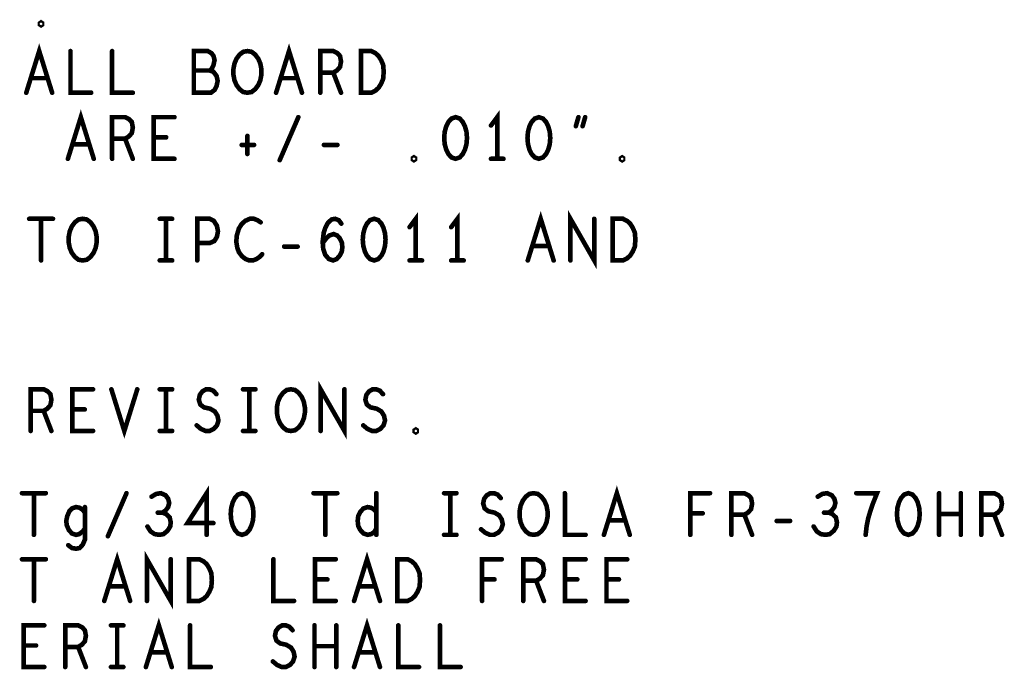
# Model space of a CAD drawing. Extents: x -10 to 15.7, y -3.3 to 6.3.
# Tile 40 of 40: x 12.6 to 14.1, y 4.6 to 5.6. Entities that reach past the tile are written whole.
import ezdxf

# ---------------------------------------------------------------- set-up
doc = ezdxf.new("R2010")
doc.units = 0
doc.layers.get('0').update_dxf_attribs({"color": 3, "linetype": 'CONTINUOUS'})

# ---------------------------------------------------------------- blocks, each defined once
blk = doc.blocks.new('PAD_R1')
at = {"const_width": 0.5}
blk.add_lwpolyline([(0.25, 0, 1), (-0.25, 0, 1)], format="xyb", close=True, dxfattribs=at)

msp = doc.modelspace()

# ---------------------------------------------------------------- linework, layer by layer
at = {"const_width": 0.007}
for points in [[(12.60457, 5.58299), (12.603, 5.58404), (12.603, 5.58614), (12.60457, 5.58719), (12.60614, 5.58614), (12.60614, 5.58404)], [(12.91677, 5.48089), (12.9105, 5.48194), (12.90502, 5.48614), (12.90032, 5.49244), (12.89719, 5.49979), (12.89562, 5.50819), (12.89562, 5.51659), (12.89719, 5.52499), (12.90032, 5.53234), (12.90502, 5.53864), (12.9105, 5.54284), (12.91677, 5.54389), (12.92304, 5.54284), (12.92852, 5.53864), (12.93322, 5.53234), (12.93636, 5.52499), (12.93792, 5.51659), (12.93792, 5.50819), (12.93636, 5.49979), (12.93322, 5.49244), (12.92852, 5.48614), (12.92304, 5.48194)], [(13.08854, 5.48089), (13.08854, 5.54389), (13.1042, 5.54389), (13.11047, 5.54074), (13.11517, 5.53654), (13.11909, 5.53024), (13.12222, 5.52289), (13.12301, 5.51239), (13.12222, 5.50189), (13.11909, 5.49454), (13.11517, 5.48824), (13.11047, 5.48404), (13.1042, 5.48089)], [(13.23177, 5.44389), (13.2255, 5.44179), (13.22081, 5.43654), (13.21767, 5.43024), (13.21532, 5.42184), (13.21454, 5.41239), (13.21532, 5.40294), (13.21767, 5.39454), (13.22081, 5.38824), (13.2255, 5.38299), (13.23177, 5.38089), (13.23804, 5.38299), (13.24274, 5.38824), (13.24587, 5.39454), (13.24822, 5.40294), (13.24901, 5.41239), (13.24822, 5.42184), (13.24587, 5.43024), (13.24274, 5.43654), (13.23804, 5.44179)], [(13.35777, 5.44389), (13.3515, 5.44179), (13.34681, 5.43654), (13.34367, 5.43024), (13.34132, 5.42184), (13.34054, 5.41239), (13.34132, 5.40294), (13.34367, 5.39454), (13.34681, 5.38824), (13.3515, 5.38299), (13.35777, 5.38089), (13.36404, 5.38299), (13.36874, 5.38824), (13.37187, 5.39454), (13.37422, 5.40294), (13.37501, 5.41239), (13.37422, 5.42184), (13.37187, 5.43024), (13.36874, 5.43654), (13.36404, 5.44179)], [(13.16877, 5.37879), (13.1672, 5.37984), (13.1672, 5.38194), (13.16877, 5.38299), (13.17034, 5.38194), (13.17034, 5.37984)], [(13.48377, 5.37879), (13.4822, 5.37984), (13.4822, 5.38194), (13.48377, 5.38299), (13.48534, 5.38194), (13.48534, 5.37984)], [(12.66757, 5.22709), (12.6613, 5.22814), (12.65582, 5.23234), (12.65112, 5.23864), (12.64799, 5.24599), (12.64642, 5.25439), (12.64642, 5.26279), (12.64799, 5.27119), (12.65112, 5.27854), (12.65582, 5.28484), (12.6613, 5.28904), (12.66757, 5.29009), (12.67384, 5.28904), (12.67932, 5.28484), (12.68402, 5.27854), (12.68716, 5.27119), (12.68872, 5.26279), (12.68872, 5.25439), (12.68716, 5.24599), (12.68402, 5.23864), (12.67932, 5.23234), (12.67384, 5.22814)], [(13.10857, 5.29009), (13.1023, 5.28799), (13.0976, 5.28274), (13.09447, 5.27644), (13.09212, 5.26804), (13.09134, 5.25859), (13.09212, 5.24914), (13.09447, 5.24074), (13.0976, 5.23444), (13.1023, 5.22919), (13.10857, 5.22709), (13.11484, 5.22919), (13.11954, 5.23444), (13.12267, 5.24074), (13.12502, 5.24914), (13.1258, 5.25859), (13.12502, 5.26804), (13.12267, 5.27644), (13.11954, 5.28274), (13.11484, 5.28799)], [(13.46934, 5.22709), (13.46934, 5.29009), (13.485, 5.29009), (13.49127, 5.28694), (13.49597, 5.28274), (13.49989, 5.27644), (13.50302, 5.26909), (13.5038, 5.25859), (13.50302, 5.24809), (13.49989, 5.24074), (13.49597, 5.23444), (13.49127, 5.23024), (13.485, 5.22709)], [(12.98257, 4.96909), (12.9763, 4.97014), (12.97082, 4.97434), (12.96612, 4.98064), (12.96299, 4.98799), (12.96142, 4.99639), (12.96142, 5.00479), (12.96299, 5.01319), (12.96612, 5.02054), (12.97082, 5.02684), (12.9763, 5.03104), (12.98257, 5.03209), (12.98884, 5.03104), (12.99432, 5.02684), (12.99902, 5.02054), (13.00216, 5.01319), (13.00372, 5.00479), (13.00372, 4.99639), (13.00216, 4.98799), (12.99902, 4.98064), (12.99432, 4.97434), (12.98884, 4.97014)], [(13.17157, 4.96699), (13.17, 4.96804), (13.17, 4.97014), (13.17157, 4.97119), (13.17314, 4.97014), (13.17314, 4.96804)], [(12.90877, 4.87489), (12.9025, 4.87279), (12.89781, 4.86754), (12.89467, 4.86124), (12.89232, 4.85284), (12.89154, 4.84339), (12.89232, 4.83394), (12.89467, 4.82554), (12.89781, 4.81924), (12.9025, 4.81399), (12.90877, 4.81189), (12.91504, 4.81399), (12.91974, 4.81924), (12.92287, 4.82554), (12.92522, 4.83394), (12.92601, 4.84339), (12.92522, 4.85284), (12.92287, 4.86124), (12.91974, 4.86754), (12.91504, 4.87279)], [(13.34977, 4.81189), (13.3435, 4.81294), (13.33802, 4.81714), (13.33332, 4.82344), (13.33019, 4.83079), (13.32862, 4.83919), (13.32862, 4.84759), (13.33019, 4.85599), (13.33332, 4.86334), (13.33802, 4.86964), (13.3435, 4.87384), (13.34977, 4.87489), (13.35604, 4.87384), (13.36152, 4.86964), (13.36622, 4.86334), (13.36936, 4.85599), (13.37092, 4.84759), (13.37092, 4.83919), (13.36936, 4.83079), (13.36622, 4.82344), (13.36152, 4.81714), (13.35604, 4.81294)], [(13.91677, 4.87489), (13.9105, 4.87279), (13.90581, 4.86754), (13.90267, 4.86124), (13.90032, 4.85284), (13.89954, 4.84339), (13.90032, 4.83394), (13.90267, 4.82554), (13.90581, 4.81924), (13.9105, 4.81399), (13.91677, 4.81189), (13.92304, 4.81399), (13.92774, 4.81924), (13.93087, 4.82554), (13.93322, 4.83394), (13.93401, 4.84339), (13.93322, 4.85284), (13.93087, 4.86124), (13.92774, 4.86754), (13.92304, 4.87279)], [(12.82854, 4.71189), (12.82854, 4.77489), (12.8442, 4.77489), (12.85047, 4.77174), (12.85517, 4.76754), (12.85909, 4.76124), (12.86222, 4.75389), (12.86301, 4.74339), (12.86222, 4.73289), (12.85909, 4.72554), (12.85517, 4.71924), (12.85047, 4.71504), (12.8442, 4.71189)], [(13.14354, 4.71189), (13.14354, 4.77489), (13.1592, 4.77489), (13.16547, 4.77174), (13.17017, 4.76754), (13.17409, 4.76124), (13.17722, 4.75389), (13.17801, 4.74339), (13.17722, 4.73289), (13.17409, 4.72554), (13.17017, 4.71924), (13.16547, 4.71504), (13.1592, 4.71189)]]:
    msp.add_lwpolyline(points, close=True, dxfattribs=at)
for points in [[(12.58219, 5.48089), (12.60177, 5.54389), (12.62136, 5.48089)], [(12.64911, 5.54389), (12.64911, 5.48089), (12.68044, 5.48089)], [(12.71211, 5.54389), (12.71211, 5.48089), (12.74344, 5.48089)], [(12.86004, 5.51449), (12.86317, 5.51764), (12.86552, 5.52289), (12.86709, 5.53024), (12.86552, 5.53654), (12.86239, 5.54074), (12.85691, 5.54389), (12.83576, 5.54389), (12.83576, 5.48089), (12.86161, 5.48089), (12.86709, 5.48509), (12.87022, 5.49139), (12.87179, 5.49874), (12.87022, 5.50609), (12.86552, 5.51239), (12.86004, 5.51449), (12.83576, 5.51449)], [(12.96019, 5.48089), (12.97977, 5.54389), (12.99936, 5.48089)], [(13.02711, 5.48089), (13.02711, 5.54389), (13.04669, 5.54389), (13.05296, 5.54074), (13.05687, 5.53654), (13.05844, 5.52814), (13.05687, 5.51974), (13.05217, 5.51449), (13.04669, 5.51134), (13.02711, 5.51134)], [(13.04669, 5.51134), (13.05844, 5.48089)], [(12.6143, 5.50294), (12.58924, 5.50294)], [(12.9923, 5.50294), (12.96724, 5.50294)], [(12.64519, 5.38089), (12.66477, 5.44389), (12.68436, 5.38089)], [(13.29477, 5.38089), (13.29477, 5.44389), (13.28537, 5.43129)], [(12.71211, 5.38089), (12.71211, 5.44389), (12.73169, 5.44389), (12.73796, 5.44074), (12.74187, 5.43654), (12.74344, 5.42814), (12.74187, 5.41974), (12.73717, 5.41449), (12.73169, 5.41134), (12.71211, 5.41134)], [(12.80644, 5.38089), (12.77511, 5.38089), (12.77511, 5.44389), (12.80644, 5.44389)], [(12.96567, 5.37879), (12.99387, 5.44389)], [(13.41372, 5.43024), (13.41764, 5.44389)], [(13.42782, 5.44389), (13.42391, 5.43024)], [(12.73169, 5.41134), (12.74344, 5.38089)], [(12.79391, 5.41344), (12.77511, 5.41344)], [(12.91677, 5.41554), (12.91677, 5.38824)], [(12.6773, 5.40294), (12.65224, 5.40294)], [(12.90816, 5.40189), (12.92696, 5.40189)], [(13.03259, 5.40189), (13.05296, 5.40189)], [(13.28537, 5.38089), (13.30417, 5.38089)], [(12.58655, 5.29009), (12.62259, 5.29009)], [(12.60457, 5.29009), (12.60457, 5.22709)], [(12.78417, 5.29009), (12.80297, 5.29009)], [(12.79357, 5.29009), (12.79357, 5.22709)], [(12.8409, 5.22709), (12.8409, 5.29009), (12.8597, 5.29009), (12.86597, 5.28694), (12.87067, 5.27959), (12.87224, 5.27119), (12.87067, 5.26279), (12.86675, 5.25649), (12.8597, 5.25334), (12.8409, 5.25334)], [(12.9368, 5.28484), (12.9321, 5.28799), (12.92662, 5.29009), (12.92035, 5.29009), (12.9133, 5.28694), (12.90782, 5.28169), (12.9039, 5.27539), (12.90077, 5.26489), (12.89999, 5.25544), (12.90155, 5.24599), (12.9039, 5.23969), (12.9086, 5.23339), (12.91409, 5.22919), (12.91957, 5.22709), (12.92505, 5.22709), (12.93054, 5.22919), (12.93524, 5.23234), (12.93916, 5.23654)], [(13.03069, 5.25334), (13.03617, 5.26069), (13.04087, 5.26489), (13.04714, 5.26699), (13.05262, 5.26489), (13.05654, 5.26069), (13.05967, 5.25439), (13.06045, 5.24704), (13.05967, 5.24074), (13.05654, 5.23444), (13.05184, 5.22919), (13.04635, 5.22709), (13.04009, 5.22919), (13.0346, 5.23549), (13.03147, 5.24494), (13.03069, 5.25544), (13.03225, 5.26909), (13.0346, 5.27644), (13.03852, 5.28379), (13.044, 5.28904), (13.04949, 5.29009), (13.05497, 5.28799), (13.05889, 5.28274)], [(13.17157, 5.22709), (13.17157, 5.29009), (13.16217, 5.27749)], [(13.23457, 5.22709), (13.23457, 5.29009), (13.22517, 5.27749)], [(13.34099, 5.22709), (13.36057, 5.29009), (13.38016, 5.22709)], [(13.40555, 5.22709), (13.40555, 5.29009), (13.44159, 5.22709), (13.44159, 5.29009)], [(12.97239, 5.24809), (12.99275, 5.24809)], [(13.3731, 5.24914), (13.34804, 5.24914)], [(12.78417, 5.22709), (12.80297, 5.22709)], [(13.16217, 5.22709), (13.18097, 5.22709)], [(13.22517, 5.22709), (13.24397, 5.22709)], [(12.5889, 4.96909), (12.5889, 5.03209), (12.60849, 5.03209), (12.61475, 5.02894), (12.61867, 5.02474), (12.62024, 5.01634), (12.61867, 5.00794), (12.61397, 5.00269), (12.60849, 4.99954), (12.5889, 4.99954)], [(12.68324, 4.96909), (12.6519, 4.96909), (12.6519, 5.03209), (12.68324, 5.03209)], [(12.71099, 5.03209), (12.73057, 4.96909), (12.75016, 5.03209)], [(12.78417, 5.03209), (12.80297, 5.03209)], [(12.79357, 5.03209), (12.79357, 4.96909)], [(12.84012, 4.97749), (12.84639, 4.97224), (12.85344, 4.96909), (12.8597, 4.96909), (12.86597, 4.97224), (12.87067, 4.97749), (12.87302, 4.98484), (12.87145, 4.99219), (12.86754, 4.99849), (12.86049, 5.00269), (12.85109, 5.00479), (12.8456, 5.00899), (12.84325, 5.01634), (12.84482, 5.02369), (12.84874, 5.02894), (12.85422, 5.03209), (12.8597, 5.03209), (12.86519, 5.02999), (12.86989, 5.02474)], [(12.91017, 5.03209), (12.92897, 5.03209)], [(12.91957, 5.03209), (12.91957, 4.96909)], [(13.02755, 4.96909), (13.02755, 5.03209), (13.06359, 4.96909), (13.06359, 5.03209)], [(13.09212, 4.97749), (13.09839, 4.97224), (13.10544, 4.96909), (13.1117, 4.96909), (13.11797, 4.97224), (13.12267, 4.97749), (13.12502, 4.98484), (13.12345, 4.99219), (13.11954, 4.99849), (13.11249, 5.00269), (13.10309, 5.00479), (13.0976, 5.00899), (13.09525, 5.01634), (13.09682, 5.02369), (13.10074, 5.02894), (13.10622, 5.03209), (13.1117, 5.03209), (13.11719, 5.02999), (13.12189, 5.02474)], [(12.60849, 4.99954), (12.62024, 4.96909)], [(12.6707, 5.00164), (12.6519, 5.00164)], [(12.78417, 4.96909), (12.80297, 4.96909)], [(12.91017, 4.96909), (12.92897, 4.96909)], [(12.85517, 4.81189), (12.85517, 4.87489), (12.82619, 4.82974), (12.86536, 4.82974)], [(13.45619, 4.81189), (13.47577, 4.87489), (13.49536, 4.81189)], [(12.57576, 4.87489), (12.61179, 4.87489)], [(12.59377, 4.87489), (12.59377, 4.81189)], [(12.70567, 4.80979), (12.73387, 4.87489)], [(12.78825, 4.84549), (12.79296, 4.84864), (12.79687, 4.85389), (12.79844, 4.86019), (12.79687, 4.86649), (12.79296, 4.87174), (12.78591, 4.87489), (12.77886, 4.87384), (12.77181, 4.86964)], [(13.01676, 4.87489), (13.05279, 4.87489)], [(13.03477, 4.87489), (13.03477, 4.81189)], [(13.11187, 4.87489), (13.11187, 4.81189)], [(13.21437, 4.87489), (13.23317, 4.87489)], [(13.22377, 4.87489), (13.22377, 4.81189)], [(13.27032, 4.82029), (13.27659, 4.81504), (13.28364, 4.81189), (13.28991, 4.81189), (13.29617, 4.81504), (13.30087, 4.82029), (13.30322, 4.82764), (13.30166, 4.83499), (13.29774, 4.84129), (13.29069, 4.84549), (13.28129, 4.84759), (13.27581, 4.85179), (13.27345, 4.85914), (13.27502, 4.86649), (13.27894, 4.87174), (13.28442, 4.87489), (13.28991, 4.87489), (13.29539, 4.87279), (13.30009, 4.86754)], [(13.39711, 4.87489), (13.39711, 4.81189), (13.42844, 4.81189)], [(13.58689, 4.81189), (13.58689, 4.87489), (13.61666, 4.87489)], [(13.64911, 4.81189), (13.64911, 4.87489), (13.66869, 4.87489), (13.67496, 4.87174), (13.67887, 4.86754), (13.68044, 4.85914), (13.67887, 4.85074), (13.67417, 4.84549), (13.66869, 4.84234), (13.64911, 4.84234)], [(13.79625, 4.84549), (13.80096, 4.84864), (13.80487, 4.85389), (13.80644, 4.86019), (13.80487, 4.86649), (13.80096, 4.87174), (13.79391, 4.87489), (13.78686, 4.87384), (13.77981, 4.86964)], [(13.8522, 4.81189), (13.85377, 4.82554), (13.85612, 4.83709), (13.85925, 4.84759), (13.86317, 4.85914), (13.86944, 4.87489), (13.83811, 4.87489)], [(13.96332, 4.81189), (13.96332, 4.87489)], [(13.99622, 4.87489), (13.99622, 4.81189)], [(14.02711, 4.81189), (14.02711, 4.87489), (14.04669, 4.87489), (14.05296, 4.87174), (14.05687, 4.86754), (14.05844, 4.85914), (14.05687, 4.85074), (14.05217, 4.84549), (14.04669, 4.84234), (14.02711, 4.84234)], [(12.67087, 4.84549), (12.66774, 4.84969), (12.66304, 4.85284), (12.65756, 4.85389), (12.65129, 4.85179), (12.64737, 4.84759), (12.64424, 4.84024), (12.64267, 4.83289), (12.64345, 4.82659), (12.64659, 4.81924), (12.65129, 4.81399), (12.65756, 4.81189), (12.66225, 4.81294), (12.66774, 4.81714), (12.67087, 4.82134)], [(12.64581, 4.79614), (12.65129, 4.79194), (12.65756, 4.79089), (12.66304, 4.79194), (12.66774, 4.79719), (12.67087, 4.80454), (12.67087, 4.85389)], [(13.11187, 4.82134), (13.10874, 4.81609), (13.10404, 4.81294), (13.09856, 4.81189), (13.09229, 4.81399), (13.08759, 4.81924), (13.08445, 4.82554), (13.08367, 4.83289), (13.08445, 4.84024), (13.08759, 4.84654), (13.09229, 4.85179), (13.09856, 4.85389), (13.10404, 4.85284), (13.10796, 4.85074), (13.11187, 4.84654)], [(12.76554, 4.82449), (12.77024, 4.81714), (12.7765, 4.81294), (12.78356, 4.81189), (12.78982, 4.81294), (12.79609, 4.81819), (12.80001, 4.82449), (12.80079, 4.83079), (12.79922, 4.83814), (12.79374, 4.84339), (12.78825, 4.84549), (12.7812, 4.84549)], [(13.60569, 4.84444), (13.58689, 4.84444)], [(13.66869, 4.84234), (13.68044, 4.81189)], [(13.77354, 4.82449), (13.77824, 4.81714), (13.7845, 4.81294), (13.79156, 4.81189), (13.79782, 4.81294), (13.80409, 4.81819), (13.80801, 4.82449), (13.80879, 4.83079), (13.80722, 4.83814), (13.80174, 4.84339), (13.79625, 4.84549), (13.7892, 4.84549)], [(13.99622, 4.84339), (13.96332, 4.84339)], [(14.04669, 4.84234), (14.05844, 4.81189)], [(13.4883, 4.83394), (13.46324, 4.83394)], [(13.71759, 4.83289), (13.73796, 4.83289)], [(13.21437, 4.81189), (13.23317, 4.81189)], [(12.70019, 4.71189), (12.71977, 4.77489), (12.73936, 4.71189)], [(12.76476, 4.71189), (12.76476, 4.77489), (12.80079, 4.71189), (12.80079, 4.77489)], [(13.07819, 4.71189), (13.09777, 4.77489), (13.11736, 4.71189)], [(12.57576, 4.77489), (12.61179, 4.77489)], [(12.59377, 4.77489), (12.59377, 4.71189)], [(12.95611, 4.77489), (12.95611, 4.71189), (12.98744, 4.71189)], [(13.05044, 4.71189), (13.01911, 4.71189), (13.01911, 4.77489), (13.05044, 4.77489)], [(13.27189, 4.71189), (13.27189, 4.77489), (13.30166, 4.77489)], [(13.33411, 4.71189), (13.33411, 4.77489), (13.35369, 4.77489), (13.35996, 4.77174), (13.36387, 4.76754), (13.36544, 4.75914), (13.36387, 4.75074), (13.35917, 4.74549), (13.35369, 4.74234), (13.33411, 4.74234)], [(13.42844, 4.71189), (13.39711, 4.71189), (13.39711, 4.77489), (13.42844, 4.77489)], [(13.49144, 4.71189), (13.46011, 4.71189), (13.46011, 4.77489), (13.49144, 4.77489)], [(12.7323, 4.73394), (12.70724, 4.73394)], [(13.03791, 4.74444), (13.01911, 4.74444)], [(13.1103, 4.73394), (13.08524, 4.73394)], [(13.29069, 4.74444), (13.27189, 4.74444)], [(13.35369, 4.74234), (13.36544, 4.71189)], [(13.41591, 4.74444), (13.39711, 4.74444)], [(13.47891, 4.74444), (13.46011, 4.74444)], [(12.60944, 4.61189), (12.57811, 4.61189), (12.57811, 4.67489), (12.60944, 4.67489)], [(12.64111, 4.61189), (12.64111, 4.67489), (12.66069, 4.67489), (12.66696, 4.67174), (12.67087, 4.66754), (12.67244, 4.65914), (12.67087, 4.65074), (12.66617, 4.64549), (12.66069, 4.64234), (12.64111, 4.64234)], [(12.71037, 4.67489), (12.72917, 4.67489)], [(12.71977, 4.67489), (12.71977, 4.61189)], [(12.76319, 4.61189), (12.78277, 4.67489), (12.80236, 4.61189)], [(12.83011, 4.67489), (12.83011, 4.61189), (12.86144, 4.61189)], [(12.95532, 4.62029), (12.96159, 4.61504), (12.96864, 4.61189), (12.97491, 4.61189), (12.98117, 4.61504), (12.98587, 4.62029), (12.98822, 4.62764), (12.98666, 4.63499), (12.98274, 4.64129), (12.97569, 4.64549), (12.96629, 4.64759), (12.96081, 4.65179), (12.95845, 4.65914), (12.96002, 4.66649), (12.96394, 4.67174), (12.96942, 4.67489), (12.97491, 4.67489), (12.98039, 4.67279), (12.98509, 4.66754)], [(13.01832, 4.61189), (13.01832, 4.67489)], [(13.05122, 4.67489), (13.05122, 4.61189)], [(13.07819, 4.61189), (13.09777, 4.67489), (13.11736, 4.61189)], [(13.14511, 4.67489), (13.14511, 4.61189), (13.17644, 4.61189)], [(13.20811, 4.67489), (13.20811, 4.61189), (13.23944, 4.61189)], [(12.59691, 4.64444), (12.57811, 4.64444)], [(12.66069, 4.64234), (12.67244, 4.61189)], [(12.7953, 4.63394), (12.77024, 4.63394)], [(13.05122, 4.64339), (13.01832, 4.64339)], [(13.1103, 4.63394), (13.08524, 4.63394)], [(12.71037, 4.61189), (12.72917, 4.61189)]]:
    msp.add_lwpolyline(points, dxfattribs=at)

# ---------------------------------------------------------------- block references
at = {"xscale": 0.007, "yscale": 0.007}
for p in [(12.64911, 5.54389), (12.71211, 5.54389), (12.83576, 5.51449), (12.86004, 5.51449), (13.02711, 5.51134), (13.04669, 5.51134), (12.58924, 5.50294), (12.6143, 5.50294), (12.96724, 5.50294), (12.9923, 5.50294), (12.58219, 5.48089), (12.62136, 5.48089), (12.68044, 5.48089), (12.74344, 5.48089), (12.96019, 5.48089), (12.99936, 5.48089), (13.02711, 5.48089), (13.05844, 5.48089), (12.80644, 5.44389), (12.99387, 5.44389), (13.41764, 5.44389), (13.42782, 5.44389), (13.28537, 5.43129), (13.41372, 5.43024), (13.42391, 5.43024), (12.71211, 5.41134), (12.73169, 5.41134), (12.77511, 5.41344), (12.79391, 5.41344), (12.91677, 5.41554), (12.65224, 5.40294), (12.6773, 5.40294), (12.90816, 5.40189), (12.92696, 5.40189), (13.03259, 5.40189), (13.05296, 5.40189), (12.64519, 5.38089), (12.68436, 5.38089), (12.71211, 5.38089), (12.74344, 5.38089), (12.80644, 5.38089), (12.91677, 5.38824), (12.96567, 5.37879), (13.28537, 5.38089), (13.29477, 5.38089), (13.30417, 5.38089), (12.58655, 5.29009), (12.60457, 5.29009), (12.62259, 5.29009), (12.78417, 5.29009), (12.79357, 5.29009), (12.80297, 5.29009), (13.44159, 5.29009), (12.9368, 5.28484), (13.05889, 5.28274), (13.16217, 5.27749), (13.22517, 5.27749), (12.8409, 5.25334), (12.97239, 5.24809), (12.99275, 5.24809), (13.03069, 5.25334), (13.34804, 5.24914), (13.3731, 5.24914), (12.60457, 5.22709), (12.78417, 5.22709), (12.79357, 5.22709), (12.80297, 5.22709), (12.8409, 5.22709), (12.93916, 5.23654), (13.16217, 5.22709), (13.17157, 5.22709), (13.18097, 5.22709), (13.22517, 5.22709), (13.23457, 5.22709), (13.24397, 5.22709), (13.34099, 5.22709), (13.38016, 5.22709), (13.40555, 5.22709), (12.68324, 5.03209), (12.71099, 5.03209), (12.75016, 5.03209), (12.78417, 5.03209), (12.79357, 5.03209), (12.80297, 5.03209), (12.91017, 5.03209), (12.91957, 5.03209), (12.92897, 5.03209), (13.06359, 5.03209), (12.86989, 5.02474), (13.12189, 5.02474), (12.5889, 4.99954), (12.60849, 4.99954), (12.6519, 5.00164), (12.6707, 5.00164), (12.84012, 4.97749), (13.09212, 4.97749), (12.5889, 4.96909), (12.62024, 4.96909), (12.68324, 4.96909), (12.78417, 4.96909), (12.79357, 4.96909), (12.80297, 4.96909), (12.91017, 4.96909), (12.91957, 4.96909), (12.92897, 4.96909), (13.02755, 4.96909), (12.57576, 4.87489), (12.59377, 4.87489), (12.61179, 4.87489), (12.73387, 4.87489), (12.77181, 4.86964), (13.01676, 4.87489), (13.03477, 4.87489), (13.05279, 4.87489), (13.11187, 4.87489), (13.21437, 4.87489), (13.22377, 4.87489), (13.23317, 4.87489), (13.39711, 4.87489), (13.61666, 4.87489), (13.77981, 4.86964), (13.83811, 4.87489), (13.96332, 4.87489), (13.99622, 4.87489), (12.67087, 4.85389), (13.30009, 4.86754), (12.67087, 4.84549), (12.7812, 4.84549), (12.78825, 4.84549), (13.11187, 4.84654), (13.58689, 4.84444), (13.60569, 4.84444), (13.64911, 4.84234), (13.66869, 4.84234), (13.7892, 4.84549), (13.79625, 4.84549), (13.96332, 4.84339), (13.99622, 4.84339), (14.02711, 4.84234), (14.04669, 4.84234), (12.76554, 4.82449), (12.86536, 4.82974), (13.46324, 4.83394), (13.4883, 4.83394), (13.71759, 4.83289), (13.73796, 4.83289), (13.77354, 4.82449), (12.59377, 4.81189), (12.67087, 4.82134), (12.70567, 4.80979), (12.85517, 4.81189), (13.03477, 4.81189), (13.11187, 4.82134), (13.11187, 4.81189), (13.21437, 4.81189), (13.22377, 4.81189), (13.23317, 4.81189), (13.27032, 4.82029), (13.42844, 4.81189), (13.45619, 4.81189), (13.49536, 4.81189), (13.58689, 4.81189), (13.64911, 4.81189), (13.68044, 4.81189), (13.8522, 4.81189), (13.96332, 4.81189), (13.99622, 4.81189), (14.02711, 4.81189), (14.05844, 4.81189), (12.64581, 4.79614), (12.57576, 4.77489), (12.59377, 4.77489), (12.61179, 4.77489), (12.80079, 4.77489), (12.95611, 4.77489), (13.05044, 4.77489), (13.30166, 4.77489), (13.42844, 4.77489), (13.49144, 4.77489), (12.70724, 4.73394), (12.7323, 4.73394), (13.01911, 4.74444), (13.03791, 4.74444), (13.08524, 4.73394), (13.1103, 4.73394), (13.27189, 4.74444), (13.29069, 4.74444), (13.33411, 4.74234), (13.35369, 4.74234), (13.39711, 4.74444), (13.41591, 4.74444), (13.46011, 4.74444), (13.47891, 4.74444), (12.59377, 4.71189), (12.70019, 4.71189), (12.73936, 4.71189), (12.76476, 4.71189), (12.98744, 4.71189), (13.05044, 4.71189), (13.07819, 4.71189), (13.11736, 4.71189), (13.27189, 4.71189), (13.33411, 4.71189), (13.36544, 4.71189), (13.42844, 4.71189), (13.49144, 4.71189), (12.60944, 4.67489), (12.71037, 4.67489), (12.71977, 4.67489), (12.72917, 4.67489), (12.83011, 4.67489), (13.01832, 4.67489), (13.05122, 4.67489), (13.14511, 4.67489), (13.20811, 4.67489), (12.98509, 4.66754), (12.57811, 4.64444), (12.59691, 4.64444), (12.64111, 4.64234), (12.66069, 4.64234), (12.77024, 4.63394), (12.7953, 4.63394), (13.01832, 4.64339), (13.05122, 4.64339), (13.08524, 4.63394), (13.1103, 4.63394), (12.95532, 4.62029), (12.60944, 4.61189), (12.64111, 4.61189), (12.67244, 4.61189), (12.71037, 4.61189), (12.71977, 4.61189), (12.72917, 4.61189), (12.76319, 4.61189), (12.80236, 4.61189), (12.86144, 4.61189), (13.01832, 4.61189), (13.05122, 4.61189), (13.07819, 4.61189), (13.11736, 4.61189), (13.17644, 4.61189), (13.23944, 4.61189)]:
    msp.add_blockref('PAD_R1', p, dxfattribs=at)

doc.saveas('drawing.dxf')
